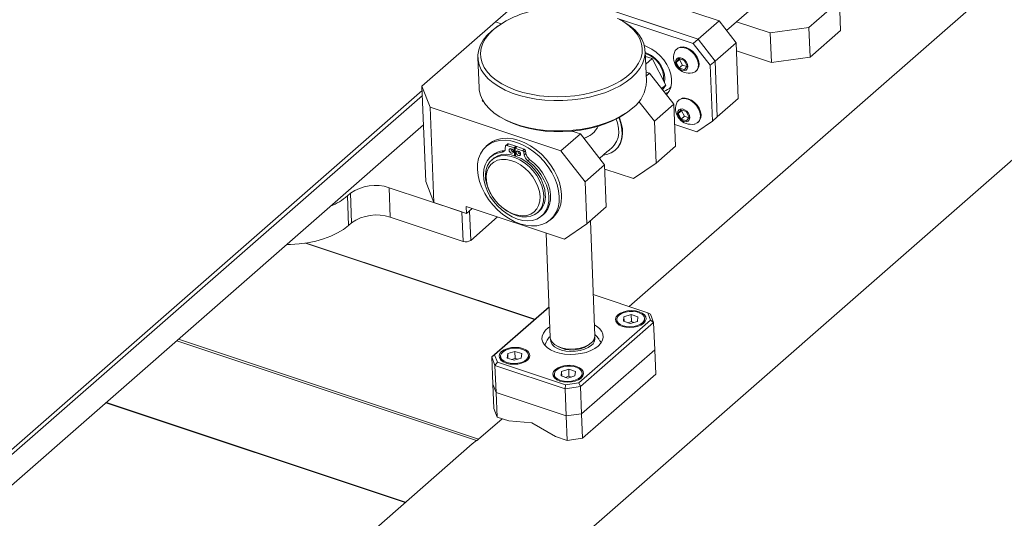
# Model space of a CAD drawing. Header units: millimetres. Extents: x 0 to 1118, y 0 to 864.
# Tile 13 of 26: x 913 to 1001, y 146 to 191. Entities that reach past the tile are written whole.
import ezdxf

# ---------------------------------------------------------------- set-up
doc = ezdxf.new("R2010")
doc.units = ezdxf.units.MM

msp = doc.modelspace()

# ---------------------------------------------------------------- linework, layer by layer
at = {"color": 7, "linetype": 'Continuous', "lineweight": 15}
for p, q in [((1026.6902, 216.5742), (967.8271, 165.0805)), ((897.6396, 86.8063), (1035.0521, 207.0156)), ((976.5528, 189.8119), (983.8916, 196.2318)), ((975.8838, 190.6672), (963.4879, 194.799)), ((959.524, 193.8013), (955.8466, 190.5843)), ((974.0041, 189.0228), (963.5783, 192.4979)), ((974.0041, 189.0228), (963.7493, 192.4409)), ((983.9306, 190.0917), (986.6608, 192.48)), ((986.765, 189.8247), (986.6608, 192.48)), ((949.2669, 184.8283), (955.8466, 190.5843)), ((956.3636, 190.412), (955.8466, 190.5843)), ((973.5707, 188.6436), (966.791, 190.9034)), ((967.2727, 190.6379), (967.081, 190.7475)), ((974.0041, 189.0228), (975.8838, 190.6672)), ((975.8838, 190.6672), (977.406, 188.721)), ((980.4727, 189.5951), (977.4549, 190.601)), ((956.2266, 190.3214), (956.0441, 190.1972)), ((980.4727, 189.5951), (983.9306, 190.0917)), ((983.9306, 190.0917), (984.0348, 187.4363)), ((986.765, 189.8247), (984.0348, 187.4363)), ((973.5707, 188.6436), (974.0041, 189.0228)), ((974.0041, 189.0228), (975.5263, 187.0766)), ((980.577, 186.9397), (980.4727, 189.5951)), ((969.3665, 185.2629), (969.2602, 187.9703)), ((972.1208, 188.1824), (972.0689, 188.137)), ((975.0929, 186.6975), (973.5707, 188.6436)), ((977.406, 188.721), (975.5263, 187.0766)), ((977.6022, 183.7227), (977.406, 188.721)), ((980.577, 186.9397), (977.4348, 187.9871)), ((954.2718, 187.382), (954.378, 184.6746)), ((969.279, 187.4907), (969.8792, 187.2907)), ((969.8792, 187.2907), (969.3066, 186.7897)), ((969.8792, 187.2907), (971.1047, 184.9296)), ((972.2764, 187.2976), (972.0511, 186.9616)), ((972.3351, 187.21), (972.0511, 186.9616)), ((972.7598, 187.1365), (972.2764, 187.2976)), ((972.3724, 187.2656), (972.3351, 187.21)), ((972.3351, 187.21), (972.5931, 186.7129)), ((973.0178, 186.6394), (972.7598, 187.1365)), ((975.5263, 187.0766), (975.0929, 186.6975)), ((975.7225, 182.0783), (975.5263, 187.0766)), ((984.0348, 187.4363), (980.577, 186.9397)), ((972.0511, 186.9616), (972.3091, 186.4645)), ((972.5931, 186.7129), (972.3091, 186.4645)), ((972.3091, 186.4645), (972.7925, 186.3034)), ((972.5931, 186.7129), (972.9805, 186.5838)), ((972.7925, 186.3034), (973.0178, 186.6394)), ((973.7972, 186.1613), (973.8491, 186.2067)), ((975.2891, 181.6992), (975.0929, 186.6975)), ((969.6591, 185.9803), (969.3341, 186.0886)), ((969.349, 185.7089), (969.6591, 185.9803)), ((969.6591, 185.9803), (971.8337, 183.2001)), ((889.5219, 132.1537), (949.2824, 184.4326)), ((949.2669, 184.8283), (949.9946, 182.9366)), ((949.6021, 176.2896), (949.2669, 184.8283)), ((971.1047, 184.9296), (970.7344, 184.6056)), ((971.1047, 184.9296), (970.8168, 184.5002)), ((889.539, 131.7191), (949.2995, 183.998)), ((954.721, 183.5315), (954.665, 183.4825)), ((954.665, 183.4825), (954.7717, 183.447)), ((971.3374, 184.2954), (971.0652, 184.1826)), ((972.3006, 183.6007), (972.2487, 183.5553)), ((975.7225, 182.0783), (977.6022, 183.7227)), ((949.9946, 182.9366), (950.3298, 174.3978)), ((961.7143, 179.0301), (949.9946, 182.9366)), ((970.0932, 181.6775), (968.7056, 183.4516)), ((971.8337, 183.2001), (970.0932, 181.6775)), ((971.9809, 179.4513), (971.8337, 183.2001)), ((972.4563, 182.7158), (972.231, 182.3798)), ((972.5149, 182.6282), (972.231, 182.3798)), ((972.9396, 182.5547), (972.4563, 182.7158)), ((972.5522, 182.6838), (972.5149, 182.6282)), ((972.5149, 182.6282), (972.7729, 182.1311)), ((956.3656, 182.007), (956.5573, 181.8974)), ((967.4116, 182.3235), (967.5942, 182.4477)), ((972.231, 182.3798), (972.489, 181.8827)), ((972.7729, 182.1311), (972.489, 181.8827)), ((972.489, 181.8827), (972.9723, 181.7216)), ((972.7729, 182.1311), (973.1603, 182.002)), ((973.1976, 182.0576), (972.9396, 182.5547)), ((972.9723, 181.7216), (973.1976, 182.0576)), ((975.2891, 181.6992), (975.7225, 182.0783)), ((889.6428, 129.0742), (949.4033, 181.353)), ((970.2404, 177.9288), (970.0932, 181.6775)), ((973.8814, 180.7297), (971.9048, 181.3885)), ((973.8814, 180.7297), (975.2891, 181.6992)), ((973.9771, 181.5796), (974.029, 181.6249)), ((961.7143, 179.0301), (963.4548, 180.5527)), ((962.7038, 180.803), (963.4548, 180.5527)), ((963.4548, 180.5527), (965.6294, 177.7725)), ((964.3, 180.4199), (964.3913, 180.482)), ((955.222, 179.6216), (955.0172, 179.4425)), ((956.7333, 179.2215), (956.7573, 179.468)), ((956.9295, 179.6453), (956.7793, 179.5139)), ((956.8557, 179.5246), (957.512, 179.317)), ((957.6621, 179.4483), (957.0059, 179.6559)), ((957.2217, 179.2248), (957.2215, 179.2344)), ((957.512, 179.317), (957.6621, 179.4483)), ((957.512, 179.317), (957.5526, 178.5944)), ((957.6271, 179.2786), (957.7772, 179.41)), ((957.6428, 178.5643), (957.6271, 179.2786)), ((957.6271, 179.2786), (958.2842, 179.0484)), ((957.6696, 179.3158), (957.6621, 179.4483)), ((958.4344, 179.1798), (957.7772, 179.41)), ((958.5841, 178.786), (958.5399, 179.0553)), ((965.9912, 179.0778), (966.3304, 179.3745)), ((966.5773, 179.0922), (966.6114, 179.1221)), ((970.2404, 177.9288), (971.9809, 179.4513)), ((955.5468, 178.6161), (955.3967, 178.4848)), ((955.6423, 178.3285), (955.5127, 178.2151)), ((957.8495, 179.0155), (957.8494, 179.0251)), ((958.3897, 178.9239), (958.434, 178.6547)), ((963.8889, 176.2499), (961.7143, 179.0301)), ((965.1692, 178.3608), (965.8648, 178.9693)), ((965.6294, 177.7725), (963.8889, 176.2499)), ((965.7765, 174.0238), (965.6294, 177.7725)), ((965.6438, 177.4055), (968.2293, 176.5437)), ((968.2293, 176.5437), (970.2404, 177.9288)), ((946.3188, 175.7348), (952.8411, 173.5607)), ((950.3298, 174.3978), (949.6021, 176.2896)), ((964.036, 172.5012), (963.8889, 176.2499)), ((942.5838, 174.9958), (942.8609, 175.2382)), ((955.3838, 175.2636), (955.4222, 175.1921)), ((950.3298, 174.3978), (953.2597, 173.4212)), ((953.2352, 174.046), (953.2597, 173.4212)), ((962.025, 171.1162), (953.2352, 174.046)), ((953.7701, 173.8677), (953.2597, 173.4212)), ((953.5327, 173.6601), (953.7701, 173.8677)), ((956.6196, 173.8233), (956.6854, 173.7757)), ((964.036, 172.5012), (965.7765, 174.0238)), ((946.4226, 173.0899), (952.945, 170.9158)), ((953.6366, 171.0151), (956.0345, 173.1129)), ((959.6278, 173.511), (959.7575, 173.6245)), ((960.0134, 173.2073), (960.1635, 173.3387)), ((960.7784, 172.8568), (960.9832, 173.0359)), ((942.6876, 172.3509), (942.9647, 172.5933)), ((962.025, 171.1162), (964.036, 172.5012)), ((964.7575, 162.457), (964.3523, 172.7779)), ((960.3931, 171.6601), (960.7606, 162.3001)), ((959.3813, 163.9476), (938.9, 170.7745)), ((969.4997, 164.5229), (964.6124, 166.152)), ((955.5171, 160.5672), (960.6522, 165.0595)), ((960.6537, 165.0233), (955.7747, 160.7552)), ((967.3625, 164.1633), (967.3233, 163.7641)), ((968.0058, 164.3612), (967.3625, 164.1633)), ((967.3789, 163.7456), (967.3625, 164.1633)), ((968.61, 164.1598), (968.0058, 164.3612)), ((968.0304, 163.7364), (968.0058, 164.3612)), ((968.5708, 163.7606), (968.61, 164.1598)), ((969.7482, 163.877), (969.4997, 164.5229)), ((969.4997, 164.5229), (969.7311, 164.4052)), ((969.7311, 164.4052), (970.0222, 163.6485)), ((963.3089, 158.2439), (969.7482, 163.877)), ((970.0222, 163.6485), (963.4698, 157.9164)), ((966.7176, 163.9129), (966.73, 163.5968)), ((967.3233, 163.7641), (967.9274, 163.5627)), ((968.0304, 163.7364), (967.7058, 163.6366)), ((967.9274, 163.5627), (968.5708, 163.7606)), ((968.252, 163.6625), (968.0304, 163.7364)), ((969.2281, 163.6949), (969.2157, 164.011)), ((969.7482, 163.877), (970.0222, 163.6485)), ((970.1178, 161.2118), (970.0222, 163.6485)), ((961.2906, 161.5888), (961.4823, 161.4792)), ((964.1023, 161.5821), (964.2849, 161.7063)), ((955.5171, 160.5672), (955.7747, 160.7552)), ((955.8082, 159.8105), (955.5171, 160.5672)), ((955.6127, 158.1305), (955.5171, 160.5672)), ((955.7747, 160.7552), (956.0232, 160.1093)), ((956.3073, 160.6212), (956.3197, 160.3051)), ((956.9522, 160.8716), (956.913, 160.4724)), ((957.5955, 161.0695), (956.9522, 160.8716)), ((956.9686, 160.4539), (956.9522, 160.8716)), ((958.1997, 160.8681), (957.5955, 161.0695)), ((957.62, 160.4447), (957.5955, 161.0695)), ((958.1605, 160.4689), (958.1997, 160.8681)), ((958.8178, 160.4032), (958.8053, 160.7193)), ((970.1178, 161.2118), (963.5654, 155.4797)), ((963.5654, 155.4797), (970.1178, 161.2118)), ((970.2039, 159.0202), (970.1178, 161.2118)), ((955.8082, 159.8105), (956.0232, 160.1093)), ((962.0866, 157.7177), (955.8082, 159.8105)), ((955.8082, 159.8105), (955.9038, 157.3738)), ((956.0232, 160.1093), (962.1283, 158.0743)), ((956.913, 160.4724), (957.5171, 160.271)), ((957.62, 160.4447), (957.2955, 160.3449)), ((957.5171, 160.271), (958.1605, 160.4689)), ((957.8417, 160.3708), (957.62, 160.4447)), ((961.1207, 159.0168), (961.1331, 158.7007)), ((961.7656, 159.2672), (961.7264, 158.8679)), ((961.7264, 158.8679), (962.3306, 158.6666)), ((962.409, 159.465), (961.7656, 159.2672)), ((961.782, 158.8494), (961.7656, 159.2672)), ((962.4335, 158.8403), (962.109, 158.7404)), ((962.3306, 158.6666), (962.9739, 158.8644)), ((963.0131, 159.2637), (962.409, 159.465)), ((962.4335, 158.8403), (962.409, 159.465)), ((962.6551, 158.7664), (962.4335, 158.8403)), ((962.9739, 158.8644), (963.0131, 159.2637)), ((963.6312, 158.7987), (963.6188, 159.1148)), ((970.2039, 159.0202), (963.6515, 153.2881)), ((955.6127, 158.1306), (955.9038, 157.3739)), ((955.6988, 155.939), (955.6127, 158.1306)), ((955.9038, 157.3738), (955.6127, 158.1305)), ((962.0866, 157.7177), (962.1283, 158.0743)), ((963.4698, 157.9164), (962.0866, 157.7177)), ((962.1283, 158.0743), (963.3089, 158.2439)), ((963.3089, 158.2439), (963.4698, 157.9164)), ((963.4698, 157.9164), (963.5654, 155.4797)), ((962.1823, 155.2811), (955.9038, 157.3739)), ((955.9038, 157.3739), (955.9899, 155.1823)), ((955.9038, 157.3738), (962.1823, 155.2811)), ((962.1823, 155.2811), (962.0866, 157.7177)), ((920.954, 156.4654), (947.7639, 147.529)), ((955.9899, 155.1823), (955.6988, 155.939)), ((962.1823, 155.2811), (963.5654, 155.4797)), ((963.5654, 155.4797), (962.1823, 155.2811)), ((962.2683, 153.0895), (962.1823, 155.2811)), ((963.5654, 155.4797), (963.6515, 153.2881)), ((956.4389, 155.0326), (954.3404, 153.1968)), ((957.0363, 154.8335), (955.9899, 155.1823)), ((957.0363, 154.8335), (959.1086, 154.6565)), ((959.1086, 154.6565), (961.2219, 153.4383)), ((953.763, 152.7771), (890.872, 97.7597)), ((954.1611, 153.0714), (953.763, 152.7771)), ((962.2683, 153.0895), (961.2219, 153.4383)), ((963.6515, 153.2881), (962.2683, 153.0895))]:
    msp.add_line(p, q, dxfattribs=at)
at = {"color": 9, "linetype": 'Continuous', "lineweight": 0}
for p, q in [((956.8557, 179.5246), (957.0059, 179.6559)), ((958.2842, 179.0484), (958.4344, 179.1798)), ((958.3897, 178.9239), (958.5399, 179.0553)), ((956.4379, 178.9153), (956.588, 179.0467)), ((958.434, 178.6547), (958.5841, 178.786)), ((958.9118, 178.2721), (958.7616, 178.1407)), ((946.3188, 175.7348), (946.4226, 173.0899)), ((942.5838, 174.9958), (942.6876, 172.3509)), ((942.9647, 172.5933), (942.8609, 175.2382)), ((952.945, 170.9158), (952.8411, 173.5607)), ((953.5327, 173.6601), (953.6366, 171.0151)), ((938.8407, 170.7653), (959.3573, 163.9266)), ((927.3065, 162.0227), (954.1611, 153.0714)), ((927.4599, 162.1568), (954.3404, 153.1968)), ((920.9948, 156.5011), (947.8047, 147.5647))]:
    msp.add_line(p, q, dxfattribs=at)
at = {"color": 7, "linetype": 'Continuous', "lineweight": 15, "flags": 128}
for points in [[(967.2727, 190.6379), (967.3916, 190.5683), (967.8943, 190.2297), (968.3251, 189.8611), (968.679, 189.467), (968.9518, 189.0518), (969.1404, 188.6205), (969.2425, 188.1782), (969.257, 187.73), (969.1837, 187.2811), (969.0234, 186.8369), (968.778, 186.4025), (968.4504, 185.983), (968.0444, 185.5834), (967.5648, 185.2083), (967.0173, 184.8622), (966.4081, 184.549), (965.7446, 184.2725), (965.0344, 184.036), (964.2859, 183.8421), (963.5078, 183.6931), (962.7093, 183.5908), (961.8998, 183.5365), (961.0886, 183.5307), (960.2855, 183.5734), (959.4997, 183.6643), (958.7404, 183.8022), (958.0166, 183.9855), (957.3368, 184.2121), (956.7089, 184.4794), (956.1403, 184.784), (955.6377, 185.1226), (955.2069, 185.4912), (954.853, 185.8853), (954.5802, 186.3005), (954.3916, 186.7318), (954.2894, 187.1741), (954.2749, 187.6223), (954.3483, 188.0712), (954.5086, 188.5154), (954.754, 188.9498), (955.0816, 189.3693), (955.4876, 189.7689), (955.4876, 189.7689)], [(955.6887, 189.9074), (955.29, 189.5142), (954.9699, 189.1011), (954.7321, 188.6733), (954.5796, 188.2359), (954.5143, 187.7943), (954.5369, 187.3537), (954.6471, 186.9196), (954.8437, 186.4972), (955.1242, 186.0917), (955.4852, 185.7079), (955.9223, 185.3505), (956.4303, 185.0239), (957.003, 184.732), (957.6333, 184.4783), (958.3138, 184.266), (959.036, 184.0977), (959.7913, 183.9753), (960.5704, 183.9003), (961.364, 183.8737), (962.1624, 183.8958), (962.9558, 183.9664), (963.7347, 184.0844), (964.4896, 184.2486), (965.2113, 184.457), (965.8911, 184.7069), (966.5208, 184.9954), (967.0926, 185.319), (967.5997, 185.6737), (968.0358, 186.0553), (968.3958, 186.459), (968.6752, 186.8801), (968.8706, 187.3133), (968.9796, 187.7535), (969.001, 188.1953), (968.9345, 188.6333), (968.7809, 189.0622), (968.542, 189.4768), (968.2208, 189.8721), (967.8211, 190.2432), (967.3478, 190.5858), (966.8067, 190.8955)], [(955.4876, 189.7689), (955.9671, 190.144), (956.0441, 190.1972)], [(969.1879, 188.4596), (969.4479, 188.3644), (969.8569, 188.1557), (970.2489, 187.8826), (970.6115, 187.5539), (970.9329, 187.1801), (971.2028, 186.7732), (971.4126, 186.3463), (971.5555, 185.9132), (971.6269, 185.4878), (971.6245, 185.0836), (971.5483, 184.7138), (971.4009, 184.3903), (971.187, 184.1233), (971.1418, 184.0818)], [(971.8762, 187.8396), (971.9601, 188.013), (972.1258, 188.1813), (972.3465, 188.2792), (972.6072, 188.3001), (972.8901, 188.2426), (973.176, 188.1105), (973.4453, 187.913), (973.6796, 187.6633), (973.8631, 187.3787), (973.9832, 187.0784), (974.0318, 186.7829), (974.0055, 186.5124), (973.906, 186.2853), (973.7403, 186.1171), (973.5196, 186.0192), (973.4768, 186.0099)], [(972.1208, 188.1824), (972.1777, 188.2267), (972.3984, 188.3246), (972.6591, 188.3455), (972.942, 188.2879), (973.2278, 188.1559), (973.4971, 187.9583), (973.7315, 187.7087), (973.915, 187.4241), (974.0351, 187.1238), (974.0837, 186.8283), (974.0573, 186.5578), (973.9579, 186.3307), (973.8491, 186.2067)], [(969.2651, 187.8466), (969.471, 187.7684), (969.8276, 187.5731), (970.1621, 187.3123), (970.4589, 186.9982), (970.7041, 186.6455), (970.8861, 186.2707), (970.9966, 185.8913), (971.0303, 185.525), (970.9857, 185.189), (970.9803, 185.1692)], [(972.5558, 186.2557), (972.3566, 186.3584), (972.1815, 186.5208), (972.054, 186.721), (971.9913, 186.9319), (972.0021, 187.1251), (972.0847, 187.2744), (972.2281, 187.3597), (972.4128, 187.3695), (972.614, 187.3024), (972.8044, 187.1676), (972.9584, 186.9831), (973.0551, 186.7741), (973.0815, 186.5685), (973.034, 186.3943), (972.919, 186.275), (972.7521, 186.2266), (972.5558, 186.2557)], [(954.378, 184.6746), (954.3957, 184.4667), (954.4978, 184.0244), (954.6864, 183.5931), (954.9593, 183.1779), (955.3132, 182.7838), (955.744, 182.4152), (956.2466, 182.0766), (956.8152, 181.772), (957.4431, 181.5047), (958.1229, 181.2781), (958.8467, 181.0948), (959.6059, 180.9569), (960.3917, 180.866), (961.1949, 180.8233), (962.006, 180.8291), (962.8156, 180.8834), (963.6141, 180.9857), (964.3921, 181.1347), (965.1407, 181.3286), (965.8509, 181.5651), (966.5144, 181.8416), (967.1235, 182.1548), (967.6711, 182.5009), (968.1507, 182.876)], [(972.0561, 183.2579), (972.1399, 183.4313), (972.3056, 183.5995), (972.5264, 183.6974), (972.7871, 183.7183), (973.07, 183.6608), (973.3558, 183.5288), (973.6251, 183.3312), (973.8595, 183.0816), (974.043, 182.7969), (974.1631, 182.4967), (974.2116, 182.2012), (974.1853, 181.9307), (974.0859, 181.7036), (973.9202, 181.5353), (973.6994, 181.4374), (973.6567, 181.4282)], [(972.3006, 183.6007), (972.3575, 183.6449), (972.5783, 183.7428), (972.839, 183.7637), (973.1219, 183.7062), (973.4077, 183.5741), (973.677, 183.3766), (973.9114, 183.127), (974.0948, 182.8423), (974.215, 182.542), (974.2635, 182.2466), (974.2372, 181.9761), (974.1378, 181.7489), (974.029, 181.6249)], [(972.7357, 181.674), (972.5365, 181.7767), (972.3613, 181.9391), (972.2338, 182.1392), (972.1712, 182.3501), (972.1819, 182.5433), (972.2646, 182.6926), (972.4079, 182.7779), (972.5927, 182.7877), (972.7939, 182.7207), (972.9843, 182.5858), (973.1383, 182.4014), (973.235, 182.1923), (973.2614, 181.9868), (973.2139, 181.8126), (973.0989, 181.6932), (972.932, 181.6448), (972.7357, 181.674)], [(967.4116, 182.3235), (966.937, 182.0291), (966.3353, 181.7226), (965.6796, 181.453), (964.9778, 181.2235), (964.2383, 181.037), (963.4703, 180.8956), (962.6829, 180.8012), (961.8858, 180.7548), (961.0886, 180.757), (960.3011, 180.8079), (959.5327, 180.9067), (958.7928, 181.0523), (958.0904, 181.2429), (957.434, 181.4762), (956.8316, 181.7494), (956.5573, 181.8974)], [(966.9064, 182.0119), (966.9234, 181.9709), (967.0902, 181.476), (967.184, 180.9877), (967.2024, 180.5184), (967.145, 180.0805), (967.0131, 179.6852), (966.8103, 179.3427), (966.5418, 179.062), (966.2145, 178.8504), (965.8369, 178.7132), (965.5112, 178.66)], [(966.6643, 181.8822), (966.7786, 181.5386), (966.8707, 181.0784), (966.8881, 180.6369), (966.8301, 180.2267), (966.6987, 179.8596), (966.4974, 179.5463), (966.3304, 179.3745)], [(966.9441, 182.0332), (966.9575, 182.0007), (967.1243, 181.5059), (967.2181, 181.0175), (967.2366, 180.5483), (967.1791, 180.1104), (967.0473, 179.715), (966.8444, 179.3726), (966.6114, 179.1221)], [(961.5603, 174.9289), (961.5026, 175.46), (961.3716, 176.0051), (961.1699, 176.5532), (960.9015, 177.0931), (960.572, 177.6137), (960.1881, 178.1046), (959.7575, 178.5557), (959.2891, 178.9577), (958.7924, 179.3027), (958.2774, 179.5834), (957.7548, 179.7942), (957.235, 179.9309), (956.7287, 179.9905), (956.2463, 179.972), (955.7974, 179.8757), (955.3913, 179.7035), (955.0363, 179.4589), (954.7395, 179.147), (954.507, 178.7741), (954.3435, 178.3478), (954.2523, 177.8767), (954.2354, 177.3704), (954.2931, 176.8393), (954.4241, 176.2942), (954.6258, 175.7461), (954.8942, 175.2062), (955.2237, 174.6856), (955.6076, 174.1947), (956.0381, 173.7436), (956.5066, 173.3416), (957.0033, 172.9966), (957.5182, 172.7159), (958.0409, 172.5051), (958.5607, 172.3684), (959.0669, 172.3088), (959.5494, 172.3273), (959.9982, 172.4236), (960.4043, 172.5958), (960.7594, 172.8404), (961.0562, 173.1523), (961.2887, 173.5252), (961.4522, 173.9515), (961.5433, 174.4226), (961.5603, 174.9289)], [(961.765, 175.108), (961.7074, 175.6391), (961.5764, 176.1843), (961.3746, 176.7323), (961.1063, 177.2722), (960.7768, 177.7929), (960.3929, 178.2837), (959.9623, 178.7348), (959.4939, 179.1369), (958.9972, 179.4818), (958.4822, 179.7625), (957.9595, 179.9734), (957.4398, 180.11), (956.9335, 180.1697), (956.451, 180.1511), (956.0022, 180.0548), (955.5961, 179.8826), (955.241, 179.6381), (955.222, 179.6216)], [(964.3, 180.4199), (964.1825, 180.3444), (963.7793, 180.1378)], [(956.6873, 179.0705), (956.647, 179.0571), (956.588, 179.0467)], [(957.0715, 179.0934), (957.0837, 179.1641), (957.1243, 179.2139), (957.1871, 179.2353), (957.2626, 179.225), (957.3392, 179.1846), (957.4054, 179.1202), (957.451, 179.0416), (957.4692, 178.9609), (957.457, 178.8902), (957.4164, 178.8404), (957.3536, 178.819), (957.2781, 178.8293), (957.2014, 178.8697), (957.1352, 178.9341), (957.0896, 179.0126), (957.0715, 179.0934)], [(958.7616, 178.1407), (959.1869, 177.782), (959.5739, 177.3734), (959.9127, 176.9253), (960.1945, 176.4493), (960.412, 175.9577), (960.5596, 175.4633), (960.6335, 174.9788), (960.6318, 174.5166), (960.5545, 174.0888), (960.4037, 173.7063), (960.1831, 173.3791), (959.8986, 173.1156), (959.5575, 172.9225), (959.1685, 172.805), (958.7418, 172.766), (958.2882, 172.8065), (957.8197, 172.9255), (957.3481, 173.1198), (956.8858, 173.3846), (956.4446, 173.7129), (956.036, 174.0963), (955.6705, 174.5249), (955.3574, 174.9876), (955.105, 175.4725), (954.9198, 175.967), (954.8064, 176.4583), (954.7679, 176.9339), (954.8052, 177.3814), (954.9174, 177.7892), (955.1016, 178.1469), (955.353, 178.4451), (955.6651, 178.6763), (956.0298, 178.8344), (956.4379, 178.9153)], [(955.3838, 175.2636), (955.2285, 175.5853), (955.0644, 176.0509), (954.9723, 176.5111), (954.955, 176.9527), (955.0129, 177.3629), (955.1443, 177.7299), (955.3456, 178.0433), (955.6109, 178.2939), (955.9325, 178.4746), (956.3012, 178.5801), (956.7065, 178.6075), (957.1366, 178.556), (957.5791, 178.427), (958.0215, 178.2242), (958.4508, 177.9535), (958.8548, 177.6226), (959.2218, 177.2412), (959.5414, 176.82), (959.8042, 176.3714), (960.0028, 175.9081), (960.1313, 175.4436), (960.1862, 174.9911), (960.1862, 174.9911)], [(959.8404, 174.9414), (959.785, 175.3819), (959.6539, 175.8341), (959.4515, 176.2834), (959.1843, 176.7153), (958.8608, 177.1159), (958.4914, 177.4725), (958.088, 177.7735), (957.6636, 178.0093), (957.2318, 178.1722), (956.8065, 178.2571), (956.4014, 178.2612), (956.0294, 178.1844), (955.7026, 178.0291), (955.4314, 177.8004), (955.2245, 177.5056), (955.0887, 177.1541), (955.0282, 176.7573), (955.0451, 176.3279), (955.1387, 175.8798), (955.3061, 175.4272), (955.5419, 174.9849), (955.8385, 174.5669), (956.1863, 174.1868), (956.5743, 173.8566), (956.9898, 173.5872), (957.4197, 173.387), (957.8499, 173.2626), (958.2668, 173.2179), (958.657, 173.2544), (959.0078, 173.371), (959.308, 173.5637), (959.548, 173.8266), (959.72, 174.151), (959.8186, 174.5267), (959.8404, 174.9414)], [(960.3159, 175.1045), (960.261, 175.557), (960.1324, 176.0216), (959.9339, 176.4848), (959.6711, 176.9335), (959.3515, 177.3546), (958.9845, 177.7361), (958.5805, 178.0669), (958.1511, 178.3376), (957.7088, 178.5404), (957.2663, 178.6694), (956.8362, 178.721), (956.4309, 178.6936), (956.0622, 178.588), (955.7405, 178.4073), (955.6423, 178.3285)], [(957.6994, 178.8841), (957.7115, 178.9548), (957.7521, 179.0046), (957.8149, 179.026), (957.8904, 179.0157), (957.9671, 178.9753), (958.0333, 178.9109), (958.0789, 178.8323), (958.097, 178.7516), (958.0848, 178.6809), (958.0443, 178.6311), (957.9814, 178.6097), (957.9059, 178.62), (957.8293, 178.6604), (957.7631, 178.7248), (957.7175, 178.8034), (957.6994, 178.8841)], [(960.1635, 173.3387), (960.3333, 173.5104), (960.5538, 173.8377), (960.7047, 174.2201), (960.7819, 174.648), (960.7836, 175.1101), (960.7097, 175.5947), (960.5621, 176.0891), (960.3446, 176.5807), (960.0629, 177.0566), (959.7241, 177.5047), (959.3371, 177.9134), (958.9118, 178.2721)], [(960.1862, 174.9911), (960.1659, 174.5637), (960.0708, 174.1736), (959.9039, 173.8322), (959.6698, 173.5492), (959.3753, 173.3327), (959.0288, 173.1891), (958.6404, 173.1224), (958.2213, 173.1345), (957.7833, 173.2251), (957.3393, 173.3916), (956.9019, 173.6292), (956.6854, 173.7757)], [(937.1541, 170.6373), (937.5007, 170.6428), (938.268, 170.693), (939.023, 170.7947), (939.7542, 170.9465), (940.4505, 171.146), (941.1015, 171.3902), (941.6972, 171.6753), (942.2286, 171.9972), (942.6876, 172.3509)], [(966.8156, 164.3456), (966.6605, 164.1626), (966.5944, 163.9658), (966.6218, 163.7688), (966.7409, 163.585), (966.9435, 163.4268), (967.2158, 163.3052), (967.5393, 163.2282), (967.8919, 163.2013), (968.2496, 163.2262), (968.5881, 163.3013), (968.8841, 163.4214), (969.1177, 163.5783), (969.2728, 163.7614), (969.3389, 163.9581), (969.3114, 164.1551), (969.1924, 164.3389), (968.9898, 164.4971), (968.7174, 164.6188), (968.3939, 164.6957), (968.0413, 164.7226), (967.6836, 164.6977), (967.3452, 164.6226), (967.0491, 164.5026), (966.8156, 164.3456)], [(967.2841, 163.3649), (967.0271, 163.4811), (966.8398, 163.633), (966.736, 163.8093), (966.7235, 163.997), (966.8032, 164.182), (966.9692, 164.3507), (967.2092, 164.4906), (967.5054, 164.5913), (967.8357, 164.6453), (968.1758, 164.6486), (968.5003, 164.601), (968.7853, 164.506), (969.0096, 164.3707), (969.1565, 164.205), (969.2151, 164.0213), (969.1812, 163.8333), (969.0572, 163.6547), (968.8523, 163.499), (968.5817, 163.3776), (968.2655, 163.2995), (967.9271, 163.2706), (967.5917, 163.2929), (967.2841, 163.3649)], [(965.0636, 161.5488), (964.7584, 161.3265), (964.3891, 161.1361), (963.9675, 160.9836), (963.5072, 160.874), (963.0228, 160.8107), (962.5301, 160.7957), (962.0448, 160.8297), (961.5825, 160.9114), (961.1581, 161.0383), (960.7853, 161.2062), (960.4759, 161.4098), (960.2401, 161.6425), (960.0852, 161.8969), (960.0164, 162.1648), (960.0358, 162.4375), (960.1429, 162.7063), (960.334, 162.9626), (960.6032, 163.1981), (960.7221, 163.2792)], [(964.719, 163.4361), (964.901, 163.3283), (965.1747, 163.1092), (965.3708, 162.8647), (965.4831, 162.6025), (965.5079, 162.3311), (965.4444, 162.0593), (965.2947, 161.7956), (965.0636, 161.5488)], [(960.7606, 162.3001), (960.7925, 162.1267), (960.9156, 161.901), (961.1248, 161.6977), (961.4105, 161.5261), (961.7592, 161.3944), (962.1547, 161.3088), (962.5784, 161.2731), (963.0106, 161.2892), (963.431, 161.3562), (963.82, 161.471), (964.1594, 161.6282), (964.4333, 161.8205)], [(956.4053, 161.0539), (956.2502, 160.8709), (956.1841, 160.6741), (956.2115, 160.4771), (956.3306, 160.2933), (956.5332, 160.1351), (956.8055, 160.0134), (957.129, 159.9365), (957.4816, 159.9096), (957.8393, 159.9345), (958.1777, 160.0096), (958.4738, 160.1297), (958.7074, 160.2866), (958.8625, 160.4696), (958.9285, 160.6664), (958.9011, 160.8634), (958.782, 161.0472), (958.5794, 161.2054), (958.3071, 161.3271), (957.9836, 161.404), (957.631, 161.4309), (957.2733, 161.406), (956.9349, 161.3309), (956.6388, 161.2108), (956.4053, 161.0539)], [(960.3783, 161.8943), (960.2927, 161.6856), (960.2745, 161.6013)], [(960.7736, 162.1964), (960.7696, 162.156), (960.8007, 161.9185), (960.9237, 161.6928), (961.133, 161.4894), (961.4186, 161.3178), (961.7674, 161.1862), (962.1628, 161.1005), (962.5866, 161.0649), (963.0187, 161.0809), (963.4392, 161.1479), (963.8282, 161.2627), (964.1675, 161.4199), (964.4414, 161.6123)], [(956.8738, 160.0732), (956.6168, 160.1894), (956.4294, 160.3413), (956.3257, 160.5176), (956.3132, 160.7052), (956.3929, 160.8903), (956.5589, 161.059), (956.7989, 161.1989), (957.095, 161.2995), (957.4254, 161.3535), (957.7655, 161.3569), (958.09, 161.3093), (958.375, 161.2143), (958.5992, 161.0789), (958.7461, 160.9133), (958.8048, 160.7296), (958.7709, 160.5415), (958.6469, 160.363), (958.442, 160.2073), (958.1714, 160.0859), (957.8552, 160.0078), (957.5168, 159.9789), (957.1814, 160.0012), (956.8738, 160.0732)], [(961.2187, 159.4495), (961.0636, 159.2664), (960.9975, 159.0697), (961.025, 158.8727), (961.144, 158.6888), (961.3466, 158.5307), (961.619, 158.409), (961.9425, 158.3321), (962.2951, 158.3052), (962.6528, 158.3301), (962.9912, 158.4051), (963.2873, 158.5252), (963.5208, 158.6821), (963.6759, 158.8652), (963.742, 159.0619), (963.7146, 159.2589), (963.5955, 159.4428), (963.3929, 159.6009), (963.1206, 159.7226), (962.7971, 159.7995), (962.4445, 159.8264), (962.0868, 159.8015), (961.7483, 159.7265), (961.4523, 159.6064), (961.2187, 159.4495)], [(961.6872, 158.4687), (961.4302, 158.585), (961.2429, 158.7369), (961.1392, 158.9132), (961.1267, 159.1008), (961.2064, 159.2858), (961.3724, 159.4545), (961.6124, 159.5944), (961.9085, 159.6951), (962.2389, 159.7491), (962.5789, 159.7524), (962.9035, 159.7048), (963.1884, 159.6098), (963.4127, 159.4745), (963.5596, 159.3089), (963.6183, 159.1252), (963.5843, 158.9371), (963.4603, 158.7586), (963.2554, 158.6028), (962.9848, 158.4814), (962.6687, 158.4033), (962.3303, 158.3744), (961.9949, 158.3967), (961.6872, 158.4687)]]:
    msp.add_lwpolyline(points, dxfattribs=at)
at = {"color": 7, "linetype": 'Continuous', "lineweight": 15}
for centre, radius, start, end in [((960.9862, 183.2776), 8.4864, 99.343457, 128.626365), ((968.5761, 185.5135), 2.3342, 355.721541, 72.725955), ((973.2181, 187.3985), 1.4125, 161.804137, 280.55513), ((966.2986, 185.3225), 3.0684, 307.127089, 358.88834), ((970.6103, 185.5661), 1.2449, 284.650197, 320.018903), ((973.3979, 182.8168), 1.4125, 161.804137, 280.55513), ((963.1311, 182.2147), 2.1566, 287.142179, 333.344788), ((956.4121, 179.2358), 0.3216, 274.603527, 357.452022), ((956.8264, 179.4618), 0.0693, 64.946819, 174.825741), ((956.9769, 179.5842), 0.0774, 68.014635, 127.833377), ((957.5235, 179.2491), 0.3028, 184.613313, 259.687491), ((958.3749, 179.0224), 0.1682, 11.260236, 69.290653), ((956.7299, 177.2292), 1.8229, 94.463558, 130.466152), ((958.1513, 179.0398), 0.3028, 184.613313, 259.687491), ((958.2247, 178.8911), 0.1682, 11.260236, 69.290653), ((959.2587, 178.8191), 0.841, 191.271808, 233.76486), ((959.4089, 178.9504), 0.841, 191.271808, 233.76486), ((945.0787, 172.0827), 3.8569, 71.24424, 125.100929), ((938.7856, 179.4845), 5.8801, 292.939334, 310.23708), ((958.5162, 174.9382), 1.8074, 313.375688, 5.279819), ((959.206, 174.89), 2.5683, 313.78722, 4.868286), ((945.1825, 169.4378), 3.8569, 71.24424, 125.100929), ((953.193, 171.6462), 0.7714, 251.24424, 305.100929), ((963.9449, 162.4701), 0.8127, 306.935909, 359.079519), ((964.0038, 162.2318), 0.7585, 305.237119, 9.160556), ((962.7, 163.8826), 2.6942, 243.130368, 301.365493), ((964.4234, 161.5796), 0.9004, 14.069075, 33.783119)]:
    msp.add_arc(centre, radius, start, end, dxfattribs=at)
for points, knots in [([(965.8648, 178.9693), (965.903, 179.0022), (965.9628, 179.0537), (965.9835, 179.0717), (965.9909, 179.0782)], [0, 0, 0, 0, 0.6395996, 1, 1, 1, 1]), ([(960.7758, 162.4387), (960.7661, 162.4296), (960.6519, 162.3225), (960.5052, 162.1203), (960.3989, 161.9135), (960.3581, 161.8341)], [0, 0, 0, 0, 0.0538938, 0.6367198, 1, 1, 1, 1]), ([(965.1272, 162.1395), (965.0528, 162.2446), (964.9495, 162.3906), (964.8167, 162.5095), (964.7795, 162.5428)], [0, 0, 0, 0, 0.7196183, 1, 1, 1, 1]), ([(954.3404, 153.1968), (954.3389, 153.1955), (954.332, 153.1895), (954.3148, 153.1758), (954.2836, 153.1527), (954.2393, 153.1219), (954.1957, 153.0932), (954.1707, 153.0775), (954.1611, 153.0714)], [0, 0, 0, 0, 0.0338732, 0.149072, 0.2973339, 0.5060448, 0.8091064, 1, 1, 1, 1])]:
    msp.add_open_spline(points, degree=3, knots=knots, dxfattribs=at)

doc.saveas('drawing.dxf')
